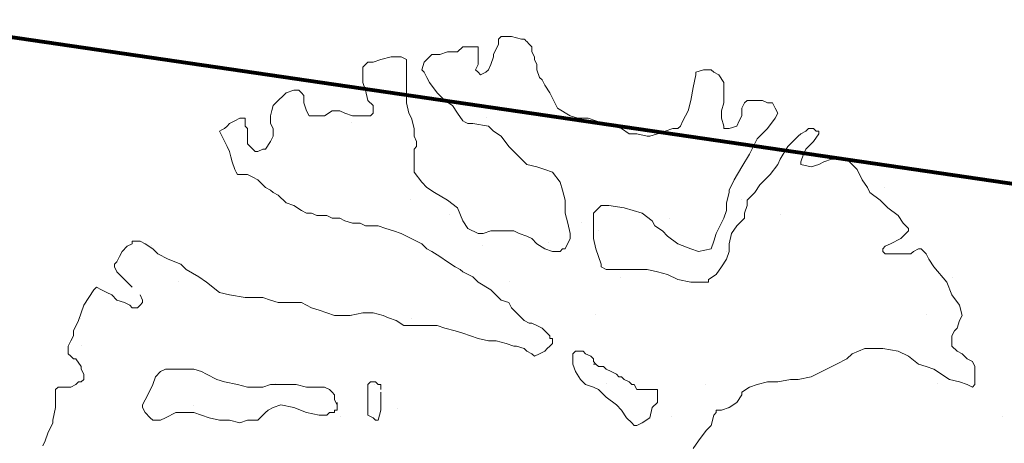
# Model space of a CAD drawing. Header units: millimetres. Extents: x -90830 to 24172, y -102460 to 73669.
# Tile 188 of 198: x 5909 to 8139, y 66570 to 67530. Entities that reach past the tile are written whole.
import ezdxf

# ---------------------------------------------------------------- set-up
doc = ezdxf.new("R2010")
doc.units = ezdxf.units.MM
doc.layers.add('Algemeen01', color=253, linetype='Continuous', lineweight=80)
doc.layers.add('Standard', color=253, linetype='Continuous', lineweight=9)

msp = doc.modelspace()

# ---------------------------------------------------------------- linework, layer by layer
at = {"layer": 'Algemeen01'}
for p, q in [((19211.9, 65536.5), (-5002.8, 69087.8)), ((17626.5, 65769.1), (176.5, 68328.2)), ((17626.5, 65769.1), (496.5, 68281.3))]:
    msp.add_line(p, q, dxfattribs=at)
at = {"layer": 'Standard'}
for p, q in [((6993.6, 67474.6), (6982, 67451.4)), ((6999.4, 67491.9), (6993.6, 67486.1)), ((6993.6, 67486.1), (6993.6, 67474.6)), ((7022.6, 67491.9), (6999.4, 67491.9)), ((7045.8, 67486.1), (7022.6, 67491.9)), ((7051.6, 67486.1), (7045.8, 67486.1)), ((7053.5, 67484.2), (7051.6, 67486.1)), ((7055.5, 67482.3), (7053.5, 67484.2)), ((7057.4, 67480.3), (7055.5, 67482.3)), ((7063.2, 67474.6), (7057.4, 67480.3)), ((7069, 67468.8), (7063.2, 67474.6)), ((6842.8, 67451.4), (6837, 67445.5)), ((6860.2, 67451.4), (6842.8, 67451.4)), ((6877.6, 67457.2), (6860.2, 67451.4)), ((6895, 67457.2), (6877.6, 67457.2)), ((6900.8, 67457.2), (6895, 67457.2)), ((6912.4, 67468.8), (6900.8, 67457.2)), ((6935.6, 67468.8), (6912.4, 67468.8)), ((6941.4, 67468.8), (6935.6, 67468.8)), ((6947.2, 67468.8), (6941.4, 67468.8)), ((6947.2, 67463), (6947.2, 67468.8)), ((6947.2, 67459.1), (6947.2, 67463)), ((6947.2, 67455.3), (6947.2, 67459.1)), ((6947.2, 67451.4), (6947.2, 67455.3)), ((6947.2, 67439.7), (6947.2, 67451.4)), ((6982, 67451.4), (6982, 67445.5)), ((7069, 67457.2), (7069, 67468.8)), ((7074.8, 67445.5), (7069, 67457.2)), ((6692, 67428.2), (6686.2, 67422.4)), ((6697.8, 67434), (6692, 67428.2)), ((6709.4, 67434), (6697.8, 67434)), ((6726.8, 67439.7), (6709.4, 67434)), ((6750, 67445.5), (6726.8, 67439.7)), ((6761.6, 67445.5), (6750, 67445.5)), ((6773.2, 67445.5), (6761.6, 67445.5)), ((6784.8, 67439.7), (6773.2, 67445.5)), ((6784.8, 67434), (6784.8, 67439.7)), ((6784.8, 67428.2), (6784.8, 67434)), ((6784.8, 67422.4), (6784.8, 67428.2)), ((6825.4, 67434), (6819.6, 67416.5)), ((6831.2, 67439.7), (6825.4, 67434)), ((6837, 67445.5), (6831.2, 67439.7)), ((6941.4, 67416.5), (6947.2, 67428.2)), ((6947.2, 67428.2), (6947.2, 67439.7)), ((6976.2, 67428.2), (6970.4, 67416.5)), ((6982, 67445.5), (6976.2, 67428.2)), ((7074.8, 67439.7), (7074.8, 67445.5)), ((7080.6, 67428.2), (7074.8, 67439.7)), ((7080.6, 67416.5), (7080.6, 67428.2)), ((6686.2, 67422.4), (6686.2, 67416.5)), ((6686.2, 67416.5), (6686.2, 67404.9)), ((6784.8, 67416.5), (6784.8, 67422.4)), ((6784.8, 67410.7), (6784.8, 67416.5)), ((6784.8, 67393.4), (6784.8, 67410.7)), ((6819.6, 67416.5), (6825.4, 67410.7)), ((6825.4, 67410.7), (6831.2, 67399.1)), ((6947.2, 67410.7), (6941.4, 67416.5)), ((6953, 67404.9), (6947.2, 67410.7)), ((6964.6, 67410.7), (6953, 67404.9)), ((6970.4, 67416.5), (6964.6, 67410.7)), ((7086.4, 67399.1), (7080.6, 67416.5)), ((7457.6, 67416.5), (7440.2, 67410.7)), ((7440.2, 67410.7), (7440.2, 67404.9)), ((7475, 67416.5), (7457.6, 67416.5)), ((7480.8, 67410.7), (7475, 67416.5)), ((7492.4, 67404.9), (7480.8, 67410.7)), ((6686.2, 67404.9), (6686.2, 67387.6)), ((6686.2, 67387.6), (6692, 67370.2)), ((6784.8, 67376), (6784.8, 67393.4)), ((6831.2, 67399.1), (6837, 67387.6)), ((6837, 67387.6), (6854.4, 67364.3)), ((7092.2, 67393.4), (7086.4, 67399.1)), ((7098, 67381.8), (7092.2, 67393.4)), ((7440.2, 67404.9), (7434.4, 67376)), ((7504, 67387.6), (7492.4, 67404.9)), ((7504, 67381.8), (7504, 67387.6)), ((6512.2, 67364.3), (6506.4, 67358.5)), ((6529.6, 67370.2), (6512.2, 67364.3)), ((6535.4, 67370.2), (6529.6, 67370.2)), ((6541.2, 67370.2), (6535.4, 67370.2)), ((6547, 67364.3), (6541.2, 67370.2)), ((6552.8, 67358.5), (6547, 67364.3)), ((6692, 67370.2), (6697.8, 67347)), ((6784.8, 67341.2), (6784.8, 67376)), ((6854.4, 67364.3), (6871.8, 67347)), ((7109.6, 67364.3), (7098, 67381.8)), ((7121.2, 67341.2), (7109.6, 67364.3)), ((7434.4, 67376), (7428.6, 67347)), ((7504, 67358.5), (7504, 67381.8)), ((6494.8, 67347), (6483.2, 67335.4)), ((6506.4, 67358.5), (6494.8, 67347)), ((6552.8, 67341.2), (6552.8, 67358.5)), ((6558.6, 67323.7), (6552.8, 67341.2)), ((6697.8, 67347), (6709.4, 67335.4)), ((6790.6, 67317.9), (6784.8, 67341.2)), ((6871.8, 67347), (6889.2, 67335.4)), ((7127, 67329.5), (7121.2, 67341.2)), ((7428.6, 67347), (7422.8, 67323.7)), ((7498.2, 67323.7), (7504, 67341.2)), ((7504, 67341.2), (7504, 67358.5)), ((7550.4, 67341.2), (7544.6, 67329.5)), ((7556.2, 67347), (7550.4, 67341.2)), ((7567.8, 67347), (7556.2, 67347)), ((7591, 67347), (7567.8, 67347)), ((7602.6, 67341.2), (7591, 67347)), ((7608.4, 67341.2), (7602.6, 67341.2)), ((7614.2, 67341.2), (7608.4, 67341.2)), ((7620, 67329.5), (7614.2, 67341.2)), ((6480.3, 67323.8), (6477.4, 67312.1)), ((6483.2, 67335.4), (6480.3, 67323.8)), ((6564.4, 67312.1), (6558.6, 67323.7)), ((6616.6, 67323.7), (6599.2, 67312.1)), ((6634, 67323.7), (6616.6, 67323.7)), ((6645.6, 67317.9), (6634, 67323.7)), ((6663, 67312.1), (6645.6, 67317.9)), ((6709.4, 67317.9), (6703.6, 67312.1)), ((6709.4, 67335.4), (6709.4, 67317.9)), ((6796.4, 67306.4), (6790.6, 67317.9)), ((6889.2, 67335.4), (6900.8, 67317.9)), ((6900.8, 67317.9), (6912.4, 67300.6)), ((7156, 67312.1), (7127, 67329.5)), ((7422.8, 67323.7), (7411.2, 67300.6)), ((7498.2, 67306.4), (7498.2, 67323.7)), ((7544.6, 67329.5), (7544.6, 67312.1)), ((7625.8, 67317.9), (7620, 67329.5)), ((7620, 67306.4), (7625.8, 67317.9)), ((6384.6, 67294.8), (6378.8, 67289)), ((6396.2, 67300.6), (6384.6, 67294.8)), ((6407.8, 67306.4), (6396.2, 67300.6)), ((6413.6, 67306.4), (6407.8, 67306.4)), ((6419.4, 67306.4), (6413.6, 67306.4)), ((6419.4, 67294.8), (6419.4, 67306.4)), ((6419.4, 67289), (6419.4, 67294.8)), ((6477.4, 67312.1), (6477.4, 67294.8)), ((6477.4, 67294.8), (6483.2, 67283.2)), ((6576, 67312.1), (6564.4, 67312.1)), ((6587.6, 67312.1), (6576, 67312.1)), ((6599.2, 67312.1), (6587.6, 67312.1)), ((6661.5, 67296.6), (6661.5, 67296.6)), ((6668.8, 67312.1), (6663, 67312.1)), ((6686.2, 67312.1), (6668.8, 67312.1)), ((6697.8, 67312.1), (6686.2, 67312.1)), ((6703.6, 67312.1), (6697.8, 67312.1)), ((6802.2, 67283.2), (6796.4, 67306.4)), ((6912.4, 67300.6), (6918.2, 67297.7)), ((6918.2, 67297.7), (6924, 67294.8)), ((6924, 67294.8), (6935.6, 67294.8)), ((6935.6, 67294.8), (6970.4, 67289)), ((6966, 67308.6), (6966, 67308.6)), ((7173.4, 67306.4), (7156, 67312.1)), ((7196.6, 67306.4), (7173.4, 67306.4)), ((7214, 67300.6), (7196.6, 67306.4)), ((7231.4, 67294.8), (7214, 67300.6)), ((7254.6, 67289), (7231.4, 67294.8)), ((7411.2, 67300.6), (7405.4, 67289)), ((7504, 67289), (7498.2, 67306.4)), ((7538.8, 67300.6), (7533, 67289)), ((7544.6, 67312.1), (7538.8, 67300.6)), ((7602.6, 67283.2), (7620, 67306.4)), ((6367.2, 67280.3), (6361.4, 67277.3)), ((6361.4, 67277.3), (6378.8, 67242.5)), ((6373, 67283.2), (6367.2, 67280.3)), ((6378.8, 67289), (6373, 67283.2)), ((6425.2, 67283.2), (6419.4, 67289)), ((6425.2, 67271.5), (6425.2, 67283.2)), ((6483.2, 67283.2), (6483.2, 67265.7)), ((6802.2, 67265.7), (6802.2, 67283.2)), ((6970.4, 67289), (6982, 67277.3)), ((6982, 67277.3), (6999.4, 67265.7)), ((7272, 67283.2), (7254.6, 67289)), ((7289.4, 67271.5), (7272, 67283.2)), ((7370.6, 67277.3), (7353.2, 67271.5)), ((7388, 67283.2), (7370.6, 67277.3)), ((7399.6, 67283.2), (7388, 67283.2)), ((7405.4, 67289), (7399.6, 67283.2)), ((7504, 67283.2), (7504, 67289)), ((7515.6, 67283.2), (7504, 67283.2)), ((7533, 67289), (7515.6, 67283.2)), ((7579.4, 67260), (7602.6, 67283.2)), ((7689.6, 67277.3), (7678, 67271.5)), ((7695.4, 67283.2), (7689.6, 67277.3)), ((7701.2, 67283.2), (7695.4, 67283.2)), ((7707, 67283.2), (7701.2, 67283.2)), ((7712.8, 67277.3), (7707, 67283.2)), ((7718.6, 67277.3), (7712.8, 67277.3)), ((7718.6, 67271.5), (7718.6, 67277.3)), ((6425.2, 67265.7), (6425.2, 67271.5)), ((6425.2, 67260), (6425.2, 67265.7)), ((6425.2, 67254.2), (6425.2, 67260)), ((6425.2, 67248.4), (6425.2, 67254.2)), ((6477.4, 67254.2), (6465.8, 67236.7)), ((6483.2, 67265.7), (6477.4, 67254.2)), ((6808, 67254.2), (6802.2, 67265.7)), ((6808, 67248.4), (6808, 67254.2)), ((6999.4, 67265.7), (7016.8, 67242.5)), ((7306.8, 67271.5), (7289.4, 67271.5)), ((7330, 67265.7), (7306.8, 67271.5)), ((7335.8, 67265.7), (7330, 67265.7)), ((7353.2, 67271.5), (7335.8, 67265.7)), ((7562, 67225.1), (7579.4, 67260)), ((7672.2, 67265.7), (7649, 67242.5)), ((7678, 67271.5), (7672.2, 67265.7)), ((7689.6, 67236.7), (7707, 67254.2)), ((7707, 67254.2), (7718.6, 67271.5)), ((6378.8, 67242.5), (6384.6, 67230.9)), ((6384.6, 67230.9), (6387.5, 67219.4)), ((6431, 67242.5), (6425.2, 67248.4)), ((6433.9, 67239.6), (6431, 67242.5)), ((6436.8, 67236.7), (6433.9, 67239.6)), ((6442.6, 67230.9), (6436.8, 67236.7)), ((6448.4, 67230.9), (6442.6, 67230.9)), ((6460, 67236.7), (6448.4, 67230.9)), ((6465.8, 67236.7), (6460, 67236.7)), ((6802.2, 67236.7), (6808, 67242.5)), ((6802.2, 67207.8), (6802.2, 67236.7)), ((6808, 67242.5), (6808, 67248.4)), ((7016.8, 67242.5), (7040, 67219.4)), ((7649, 67242.5), (7631.6, 67213.6)), ((7683.8, 67225.1), (7689.6, 67236.7)), ((6387.5, 67219.4), (6390.4, 67207.8)), ((6390.4, 67207.8), (6396.2, 67190.3)), ((6802.2, 67184.5), (6802.2, 67207.8)), ((7040, 67219.4), (7057.4, 67202)), ((7544.6, 67196.2), (7562, 67225.1)), ((7631.6, 67213.6), (7625.8, 67202)), ((7678, 67207.8), (7683.8, 67225.1)), ((7678, 67202), (7678, 67207.8)), ((7730.2, 67207.8), (7718.6, 67202)), ((7747.6, 67213.6), (7730.2, 67207.8)), ((7765, 67213.6), (7747.6, 67213.6)), ((7782.4, 67213.6), (7765, 67213.6)), ((7794, 67202), (7782.4, 67213.6)), ((6396.2, 67190.3), (6399.1, 67184.5)), ((6399.1, 67184.5), (6402, 67178.8)), ((6819.6, 67161.4), (6802.2, 67184.5)), ((7057.4, 67202), (7080.6, 67196.2)), ((7080.6, 67196.2), (7098, 67190.3)), ((7098, 67190.3), (7115.4, 67184.5)), ((7115.4, 67184.5), (7132.8, 67161.4)), ((7527.2, 67167.2), (7544.6, 67196.2)), ((7625.8, 67202), (7608.4, 67178.8)), ((7701.2, 67196.2), (7678, 67202)), ((7718.6, 67202), (7701.2, 67196.2)), ((7805.6, 67190.3), (7794, 67202)), ((7817.2, 67167.2), (7805.6, 67190.3)), ((6402, 67178.8), (6407.8, 67178.8)), ((6407.8, 67178.8), (6419.4, 67178.8)), ((6419.4, 67178.8), (6425.2, 67178.8)), ((6425.2, 67178.8), (6436.8, 67173)), ((6436.8, 67173), (6448.4, 67167.2)), ((6448.4, 67167.2), (6460, 67155.5)), ((6831.2, 67149.7), (6819.6, 67161.4)), ((7132.8, 67161.4), (7138.6, 67143.9)), ((7515.6, 67143.9), (7527.2, 67167.2)), ((7608.4, 67178.8), (7585.2, 67155.5)), ((7828.8, 67149.7), (7817.2, 67167.2)), ((6460, 67155.5), (6465.8, 67149.7)), ((6465.8, 67149.7), (6477.4, 67143.9)), ((6477.4, 67143.9), (6483.2, 67138.1)), ((6483.2, 67138.1), (6494.8, 67132.4)), ((6848.6, 67138.1), (6831.2, 67149.7)), ((6877.6, 67120.8), (6848.6, 67138.1)), ((7138.6, 67143.9), (7144.4, 67120.8)), ((7509.8, 67115), (7515.6, 67138.1)), ((7515.6, 67138.1), (7515.6, 67143.9)), ((7573.6, 67138.1), (7556.2, 67120.8)), ((7585.2, 67155.5), (7573.6, 67138.1)), ((7834.6, 67138.1), (7828.8, 67149.7)), ((7857.8, 67120.8), (7834.6, 67138.1)), ((7867.5, 67149.6), (7867.5, 67149.6)), ((6494.8, 67132.4), (6512.2, 67115)), ((6793.5, 67123.3), (6793.5, 67123.3)), ((6900.8, 67103.3), (6877.6, 67120.8)), ((7144.4, 67120.8), (7144.4, 67109.2)), ((7543.5, 67123.3), (7543.5, 67123.3)), ((7556.2, 67120.8), (7556.2, 67109.2)), ((7875.2, 67103.3), (7857.8, 67120.8)), ((6512.2, 67115), (6529.6, 67109.2)), ((6529.6, 67109.2), (6547, 67097.5)), ((6547, 67097.5), (6558.6, 67091.8)), ((6912.4, 67074.4), (6900.8, 67103.3)), ((7144.4, 67109.2), (7144.4, 67091.8)), ((7208.2, 67091.8), (7225.6, 67109.2)), ((7225.6, 67109.2), (7243, 67109.2)), ((7243, 67109.2), (7277.8, 67103.3)), ((7277.8, 67103.3), (7318.4, 67091.8)), ((7504, 67080.2), (7509.8, 67097.5)), ((7509.8, 67097.5), (7509.8, 67115)), ((7556.2, 67109.2), (7550.4, 67091.8)), ((7898.4, 67086), (7875.2, 67103.3)), ((6558.6, 67091.8), (6570.2, 67091.8)), ((6570.2, 67091.8), (6581.8, 67086)), ((6581.8, 67086), (6593.4, 67086)), ((6593.4, 67086), (6605, 67086)), ((6605, 67086), (6616.6, 67080.2)), ((6616.6, 67080.2), (6634, 67080.2)), ((6630.8, 67079.1), (6630.8, 67079.1)), ((6634, 67080.2), (6645.6, 67074.4)), ((6645.6, 67074.4), (6663, 67068.5)), ((6882, 67088.8), (6882, 67088.8)), ((6924, 67056.9), (6912.4, 67074.4)), ((7144.4, 67091.8), (7150.2, 67068.5)), ((7208.2, 67086), (7208.2, 67091.8)), ((7208.2, 67080.2), (7208.2, 67086)), ((7208.2, 67062.7), (7208.2, 67080.2)), ((7318.4, 67091.8), (7341.6, 67074.4)), ((7341.6, 67074.4), (7347.4, 67062.7)), ((7380.8, 67079.1), (7380.8, 67079.1)), ((7486.6, 67045.4), (7504, 67080.2)), ((7550.4, 67080.2), (7533, 67062.7)), ((7550.4, 67091.8), (7550.4, 67080.2)), ((7632, 67088.8), (7632, 67088.8)), ((7910, 67068.5), (7898.4, 67086)), ((6663, 67068.5), (6674.6, 67068.5)), ((6674.6, 67068.5), (6680.4, 67068.5)), ((6680.4, 67068.5), (6692, 67062.7)), ((6692, 67062.7), (6703.6, 67062.7)), ((6703.6, 67062.7), (6721, 67062.7)), ((6721, 67062.7), (6738.4, 67056.9)), ((6738.4, 67056.9), (6755.8, 67051.1)), ((6755.8, 67051.1), (6773.2, 67045.4)), ((6947.2, 67045.4), (6924, 67056.9)), ((6976.2, 67051.1), (6958.8, 67045.4)), ((6993.6, 67051.1), (6976.2, 67051.1)), ((7005.2, 67051.1), (6993.6, 67051.1)), ((7028.4, 67051.1), (7005.2, 67051.1)), ((7040, 67045.4), (7028.4, 67051.1)), ((7150.2, 67068.5), (7156, 67045.4)), ((7182, 67070.8), (7182, 67070.8)), ((7208.2, 67033.8), (7208.2, 67062.7)), ((7218.8, 67052.8), (7218.8, 67052.8)), ((7347.4, 67062.7), (7364.8, 67051.1)), ((7364.8, 67051.1), (7376.4, 67039.6)), ((7533, 67062.7), (7521.4, 67045.4)), ((7915.8, 67062.7), (7910, 67068.5)), ((7921.6, 67056.9), (7915.8, 67062.7)), ((7915.8, 67045.4), (7921.6, 67051.1)), ((7921.6, 67051.1), (7921.6, 67056.9)), ((6170, 67028), (6164.2, 67028)), ((6164.2, 67028), (6164.2, 67022.2)), ((6175.8, 67028), (6170, 67028)), ((6181.6, 67028), (6175.8, 67028)), ((6193.2, 67022.2), (6181.6, 67028)), ((6773.2, 67045.4), (6784.8, 67039.6)), ((6784.8, 67039.6), (6808, 67028)), ((6808, 67028), (6819.6, 67022.2)), ((6958.8, 67045.4), (6947.2, 67045.4)), ((7057.4, 67039.6), (7040, 67045.4)), ((7069, 67033.8), (7057.4, 67039.6)), ((7080.6, 67022.2), (7069, 67033.8)), ((7156, 67033.8), (7144.4, 67010.5)), ((7156, 67045.4), (7156, 67039.6)), ((7156, 67039.6), (7156, 67033.8)), ((7214, 67010.5), (7208.2, 67033.8)), ((7376.4, 67039.6), (7399.6, 67022.2)), ((7475, 67010.5), (7480.8, 67028)), ((7480.8, 67028), (7486.6, 67045.4)), ((7521.4, 67045.4), (7515.6, 67022.2)), ((7881, 67022.2), (7904.2, 67033.8)), ((7904.2, 67033.8), (7915.8, 67045.4)), ((6141, 67004.8), (6135.2, 66993.2)), ((6152.6, 67016.3), (6141, 67004.8)), ((6164.2, 67022.2), (6152.6, 67016.3)), ((6210.6, 67010.5), (6193.2, 67022.2)), ((6207.8, 67017.6), (6207.8, 67017.6)), ((6222.2, 66999), (6210.6, 67010.5)), ((6819.6, 67022.2), (6831.2, 67010.5)), ((6831.2, 67010.5), (6842.8, 67004.8)), ((6842.8, 67004.8), (6860.2, 66993.2)), ((6957.8, 67017.6), (6957.8, 67017.6)), ((7098, 67010.5), (7080.6, 67022.2)), ((7115.4, 67004.8), (7098, 67010.5)), ((7107, 67025.8), (7107, 67025.8)), ((7132.8, 67004.8), (7115.4, 67004.8)), ((7138.6, 67010.5), (7132.8, 67004.8)), ((7144.4, 67010.5), (7138.6, 67010.5)), ((7219.8, 66993.2), (7214, 67010.5)), ((7399.6, 67022.2), (7428.6, 67010.5)), ((7428.6, 67010.5), (7446, 67004.8)), ((7446, 67004.8), (7475, 67010.5)), ((7515.6, 67004.8), (7509.8, 66987.4)), ((7510.5, 67004.1), (7510.5, 67004.1)), ((7515.6, 67022.2), (7515.6, 67004.8)), ((7863.6, 67010.5), (7869.4, 67016.3)), ((7863.6, 67004.8), (7863.6, 67010.5)), ((7869.4, 66999), (7863.6, 67004.8)), ((7869.4, 67016.3), (7881, 67022.2)), ((7933.2, 67004.8), (7927.4, 66999)), ((7944.8, 67010.5), (7933.2, 67004.8)), ((7950.6, 67010.5), (7944.8, 67010.5)), ((7956.4, 67004.8), (7950.6, 67010.5)), ((7962.2, 66999), (7956.4, 67004.8)), ((6135.2, 66993.2), (6129.4, 66981.5)), ((6245.4, 66987.4), (6222.2, 66999)), ((6274.4, 66975.7), (6245.4, 66987.4)), ((6860.2, 66993.2), (6877.6, 66981.5)), ((7225.6, 66975.7), (7219.8, 66993.2)), ((7509.8, 66987.4), (7498.2, 66969.9)), ((7886.8, 66999), (7869.4, 66999)), ((7910, 66999), (7886.8, 66999)), ((7927.4, 66999), (7910, 66999)), ((7968, 66987.4), (7962.2, 66999)), ((7979.6, 66969.9), (7968, 66987.4)), ((6129.4, 66981.5), (6123.6, 66975.7)), ((6123.6, 66975.7), (6123.6, 66969.9)), ((6123.6, 66969.9), (6129.4, 66958.4)), ((6286, 66964.1), (6274.4, 66975.7)), ((6315, 66946.8), (6286, 66964.1)), ((6877.6, 66981.5), (6895, 66969.9)), ((6895, 66969.9), (6906.6, 66964.1)), ((6906.6, 66964.1), (6912.4, 66958.4)), ((7225.6, 66969.9), (7225.6, 66975.7)), ((7237.2, 66964.1), (7225.6, 66969.9)), ((7254.6, 66964.1), (7237.2, 66964.1)), ((7272, 66964.1), (7254.6, 66964.1)), ((7306.8, 66964.1), (7272, 66964.1)), ((7330, 66964.1), (7306.8, 66964.1)), ((7353.2, 66958.4), (7330, 66964.1)), ((7498.2, 66969.9), (7486.6, 66952.6)), ((8008.6, 66935.2), (7979.6, 66969.9)), ((6129.4, 66958.4), (6135.2, 66952.6)), ((6135.2, 66952.6), (6164.2, 66923.5)), ((6332.4, 66935.2), (6315, 66946.8)), ((6912.4, 66958.4), (6935.6, 66946.8)), ((6935.6, 66946.8), (6947.2, 66935.2)), ((7270.5, 66946.3), (7270.5, 66946.3)), ((7376.4, 66952.6), (7353.2, 66958.4)), ((7399.6, 66941), (7376.4, 66952.6)), ((7428.6, 66935.2), (7399.6, 66941)), ((7486.6, 66952.6), (7469.2, 66941)), ((7469.2, 66941), (7469.2, 66935.2)), ((8020.5, 66946.3), (8020.5, 66946.3)), ((6077.2, 66917.8), (6065.6, 66900.4)), ((6083, 66923.5), (6077.2, 66917.8)), ((6094.6, 66917.8), (6083, 66923.5)), ((6106.2, 66912), (6094.6, 66917.8)), ((6269.3, 66936.6), (6269.3, 66936.6)), ((6361.4, 66912), (6332.4, 66935.2)), ((6947.2, 66935.2), (6976.2, 66917.8)), ((6976.2, 66917.8), (6982, 66912)), ((7019.3, 66936.6), (7019.3, 66936.6)), ((7451.8, 66935.2), (7428.6, 66935.2)), ((7469.2, 66935.2), (7451.8, 66935.2)), ((8020.2, 66906.2), (8008.6, 66935.2)), ((6065.6, 66900.4), (6054, 66882.9)), ((6117.8, 66906.2), (6106.2, 66912)), ((6129.4, 66894.5), (6117.8, 66906.2)), ((6146.8, 66888.7), (6129.4, 66894.5)), ((6181.6, 66906.2), (6187.4, 66894.5)), ((6187.4, 66894.5), (6187.4, 66888.7)), ((6384.6, 66906.2), (6361.4, 66912)), ((6419.4, 66900.4), (6384.6, 66906.2)), ((6448.4, 66900.4), (6419.4, 66900.4)), ((6460, 66900.4), (6448.4, 66900.4)), ((6477.4, 66894.5), (6460, 66900.4)), ((6494.8, 66888.7), (6477.4, 66894.5)), ((6982, 66912), (6999.4, 66894.5)), ((6999.4, 66894.5), (7016.8, 66888.7)), ((8037.6, 66882.9), (8020.2, 66906.2)), ((6054, 66882.9), (6048.2, 66865.6)), ((6158.4, 66882.9), (6146.8, 66888.7)), ((6164.2, 66877.2), (6158.4, 66882.9)), ((6175.8, 66877.2), (6164.2, 66877.2)), ((6181.6, 66882.9), (6175.8, 66877.2)), ((6187.4, 66888.7), (6181.6, 66882.9)), ((6518, 66888.7), (6494.8, 66888.7)), ((6547, 66888.7), (6518, 66888.7)), ((6570.2, 66877.2), (6547, 66888.7)), ((6587.6, 66871.4), (6570.2, 66877.2)), ((6605, 66865.6), (6587.6, 66871.4)), ((7016.8, 66888.7), (7022.6, 66877.2)), ((7022.6, 66877.2), (7034.2, 66865.6)), ((8043.4, 66859.8), (8037.6, 66882.9)), ((6042.4, 66848.2), (6030.8, 66825)), ((6048.2, 66865.6), (6042.4, 66848.2)), ((6047.3, 66852.6), (6047.3, 66852.6)), ((6622.4, 66859.8), (6605, 66865.6)), ((6639.8, 66859.8), (6622.4, 66859.8)), ((6657.2, 66859.8), (6639.8, 66859.8)), ((6686.2, 66865.6), (6657.2, 66859.8)), ((6660.8, 66860.8), (6660.8, 66860.8)), ((6709.4, 66865.6), (6686.2, 66865.6)), ((6732.6, 66859.8), (6709.4, 66865.6)), ((6744.2, 66854), (6732.6, 66859.8)), ((6761.6, 66848.2), (6744.2, 66854)), ((6779, 66836.5), (6761.6, 66848.2)), ((6797.3, 66852.6), (6797.3, 66852.6)), ((7034.2, 66865.6), (7045.8, 66854)), ((7045.8, 66854), (7051.6, 66848.2)), ((7051.6, 66848.2), (7063.2, 66842.3)), ((7212, 66860.8), (7212, 66860.8)), ((7962, 66860.8), (7962, 66860.8)), ((8031.8, 66830.8), (8037.6, 66848.2)), ((8037.6, 66848.2), (8043.4, 66859.8)), ((6802.2, 66836.5), (6779, 66836.5)), ((6819.6, 66836.5), (6802.2, 66836.5)), ((6831.2, 66836.5), (6819.6, 66836.5)), ((6854.4, 66836.5), (6831.2, 66836.5)), ((6871.8, 66830.8), (6854.4, 66836.5)), ((6895, 66825), (6871.8, 66830.8)), ((7063.2, 66842.3), (7069, 66842.3)), ((7069, 66842.3), (7080.6, 66836.5)), ((7080.6, 66836.5), (7092.2, 66830.8)), ((7092.2, 66830.8), (7103.8, 66819.2)), ((8026, 66825), (8031.8, 66830.8)), ((8027.3, 66826.3), (8031.8, 66830.8)), ((6030.8, 66813.4), (6025, 66801.7)), ((6030.8, 66825), (6030.8, 66813.4)), ((6912.4, 66819.2), (6895, 66825)), ((6929.8, 66813.4), (6912.4, 66819.2)), ((6947.2, 66807.5), (6929.8, 66813.4)), ((6970.4, 66801.7), (6947.2, 66807.5)), ((7103.8, 66819.2), (7109.6, 66813.4)), ((7109.6, 66813.4), (7109.6, 66807.5)), ((7109.6, 66807.5), (7115.4, 66807.5)), ((7115.4, 66807.5), (7115.4, 66801.7)), ((8020.2, 66813.4), (8026, 66825)), ((8020.2, 66807.5), (8020.2, 66813.4)), ((8020.2, 66801.7), (8020.2, 66807.5)), ((6025, 66801.7), (6019.2, 66790.2)), ((6019.2, 66790.2), (6019.2, 66784.4)), ((6019.2, 66784.4), (6019.2, 66772.8)), ((6049.5, 66792.6), (6049.5, 66792.6)), ((6987.8, 66801.7), (6970.4, 66801.7)), ((7011, 66795.9), (6987.8, 66801.7)), ((7028.4, 66790.2), (7011, 66795.9)), ((7034.2, 66790.2), (7028.4, 66790.2)), ((7051.6, 66784.4), (7034.2, 66790.2)), ((7057.4, 66778.6), (7051.6, 66784.4)), ((7103.8, 66784.4), (7098, 66778.6)), ((7109.6, 66790.2), (7103.8, 66784.4)), ((7115.4, 66795.9), (7109.6, 66790.2)), ((7115.4, 66801.7), (7115.4, 66795.9)), ((7794, 66772.8), (7823, 66784.4)), ((7823, 66784.4), (7840.4, 66784.4)), ((7840.4, 66784.4), (7863.6, 66784.4)), ((7863.6, 66784.4), (7898.4, 66778.6)), ((8020.2, 66790.2), (8020.2, 66801.7)), ((8031.8, 66778.6), (8020.2, 66790.2)), ((6019.2, 66772.8), (6025, 66767)), ((6025, 66767), (6030.8, 66761.2)), ((6030.8, 66761.2), (6036.6, 66761.2)), ((6036.6, 66761.2), (6048.2, 66743.8)), ((7069, 66772.8), (7057.4, 66778.6)), ((7074.8, 66767), (7069, 66772.8)), ((7086.4, 66772.8), (7074.8, 66767)), ((7098, 66778.6), (7086.4, 66772.8)), ((7167.6, 66778.6), (7161.8, 66772.8)), ((7161.8, 66772.8), (7161.8, 66761.2)), ((7161.8, 66761.2), (7161.8, 66749.5)), ((7173.4, 66778.6), (7167.6, 66778.6)), ((7185, 66778.6), (7173.4, 66778.6)), ((7190.8, 66772.8), (7185, 66778.6)), ((7202.4, 66767), (7190.8, 66772.8)), ((7208.2, 66761.2), (7202.4, 66767)), ((7208.2, 66755.3), (7208.2, 66761.2)), ((7759.2, 66749.5), (7782.4, 66761.2)), ((7782.4, 66761.2), (7794, 66772.8)), ((7898.4, 66778.6), (7921.6, 66767)), ((7921.6, 66767), (7944.8, 66749.5)), ((8043.4, 66772.8), (8031.8, 66778.6)), ((8055, 66761.2), (8043.4, 66772.8)), ((8066.6, 66755.3), (8055, 66761.2)), ((6048.2, 66743.8), (6048.2, 66738)), ((6048.2, 66738), (6054, 66726.4)), ((6239.6, 66738), (6228, 66732.2)), ((6262.8, 66738), (6239.6, 66738)), ((6274.4, 66738), (6262.8, 66738)), ((6286, 66738), (6274.4, 66738)), ((6303.4, 66738), (6286, 66738)), ((6320.8, 66732.2), (6303.4, 66738)), ((7161.8, 66749.5), (7167.6, 66732.2)), ((7214, 66749.5), (7208.2, 66755.3)), ((7208.2, 66749.5), (7214, 66749.5)), ((7214, 66749.5), (7208.2, 66749.5)), ((7219.8, 66743.8), (7214, 66749.5)), ((7231.4, 66743.8), (7219.8, 66743.8)), ((7237.2, 66738), (7231.4, 66743.8)), ((7248.8, 66732.2), (7237.2, 66738)), ((7701.2, 66720.5), (7736, 66738)), ((7736, 66738), (7759.2, 66749.5)), ((7944.8, 66749.5), (7962.2, 66743.8)), ((7962.2, 66743.8), (7979.6, 66738)), ((7979.6, 66738), (8014.4, 66714.7)), ((8072.4, 66743.8), (8066.6, 66755.3)), ((8072.4, 66732.2), (8072.4, 66743.8)), ((6054, 66714.7), (6048.2, 66708.9)), ((6054, 66726.4), (6054, 66714.7)), ((6216.4, 66720.5), (6210.6, 66703.2)), ((6228, 66732.2), (6216.4, 66720.5)), ((6332.4, 66726.4), (6320.8, 66732.2)), ((6355.6, 66714.7), (6332.4, 66726.4)), ((6373, 66708.9), (6355.6, 66714.7)), ((7167.6, 66732.2), (7179.2, 66714.7)), ((7179.2, 66714.7), (7190.8, 66703.2)), ((7260.4, 66726.4), (7248.8, 66732.2)), ((7266.2, 66720.5), (7260.4, 66726.4)), ((7272, 66720.5), (7266.2, 66720.5)), ((7277.8, 66714.7), (7272, 66720.5)), ((7289.4, 66708.9), (7277.8, 66714.7)), ((7625.8, 66708.9), (7654.8, 66714.7)), ((7654.8, 66714.7), (7672.2, 66714.7)), ((7672.2, 66714.7), (7701.2, 66720.5)), ((8014.4, 66714.7), (8037.6, 66708.9)), ((8072.4, 66714.7), (8072.4, 66732.2)), ((8072.4, 66708.9), (8072.4, 66714.7)), ((5996, 66697.4), (5990.2, 66691.6)), ((6001.8, 66697.4), (5996, 66697.4)), ((6013.4, 66697.4), (6001.8, 66697.4)), ((6019.2, 66697.4), (6013.4, 66697.4)), ((6025, 66697.4), (6019.2, 66697.4)), ((6036.6, 66703.2), (6025, 66697.4)), ((6042.4, 66708.9), (6036.6, 66703.2)), ((6048.2, 66708.9), (6042.4, 66708.9)), ((6210.6, 66703.2), (6199, 66680)), ((6402, 66703.2), (6373, 66708.9)), ((6425.2, 66697.4), (6402, 66703.2)), ((6442.6, 66697.4), (6425.2, 66697.4)), ((6460, 66697.4), (6442.6, 66697.4)), ((6477.4, 66703.2), (6460, 66697.4)), ((6494.8, 66703.2), (6477.4, 66703.2)), ((6488.3, 66705.6), (6488.3, 66705.6)), ((6512.2, 66703.2), (6494.8, 66703.2)), ((6535.4, 66703.2), (6512.2, 66703.2)), ((6558.6, 66697.4), (6535.4, 66703.2)), ((6570.2, 66697.4), (6558.6, 66697.4)), ((6587.6, 66697.4), (6570.2, 66697.4)), ((6599.2, 66697.4), (6587.6, 66697.4)), ((6610.8, 66691.6), (6599.2, 66697.4)), ((6703.6, 66708.9), (6697.8, 66703.2)), ((6697.8, 66703.2), (6697.8, 66691.6)), ((6715.2, 66708.9), (6703.6, 66708.9)), ((6713.3, 66704.1), (6713.3, 66704.1)), ((6721, 66703.2), (6715.2, 66708.9)), ((6726.8, 66703.2), (6721, 66703.2)), ((6726.8, 66697.4), (6726.8, 66703.2)), ((6726.8, 66691.6), (6726.8, 66697.4)), ((7190.8, 66703.2), (7208.2, 66697.4)), ((7208.2, 66697.4), (7219.8, 66691.6)), ((7238.3, 66705.6), (7238.3, 66705.6)), ((7295.2, 66703.2), (7289.4, 66708.9)), ((7301, 66703.2), (7295.2, 66703.2)), ((7306.8, 66691.6), (7301, 66703.2)), ((7463.3, 66704.1), (7463.3, 66704.1)), ((7544.6, 66685.8), (7562, 66697.4)), ((7562, 66697.4), (7579.4, 66703.2)), ((7579.4, 66703.2), (7602.6, 66708.9)), ((7602.6, 66708.9), (7625.8, 66708.9)), ((7988.3, 66705.6), (7988.3, 66705.6)), ((8037.6, 66708.9), (8055, 66703.2)), ((8055, 66703.2), (8066.6, 66697.4)), ((8066.6, 66697.4), (8072.4, 66703.2)), ((8072.4, 66703.2), (8072.4, 66708.9)), ((5990.2, 66691.6), (5990.2, 66685.8)), ((5990.2, 66685.8), (5990.2, 66674.2)), ((5990.2, 66674.2), (5990.2, 66662.6)), ((6199, 66680), (6193.2, 66668.3)), ((6616.6, 66685.8), (6610.8, 66691.6)), ((6622.4, 66680), (6616.6, 66685.8)), ((6622.4, 66674.2), (6622.4, 66680)), ((6622.4, 66668.3), (6622.4, 66674.2)), ((6697.8, 66691.6), (6697.8, 66674.2)), ((6697.8, 66674.2), (6697.8, 66651)), ((6726.8, 66680), (6726.8, 66685.8)), ((6726.8, 66668.3), (6726.8, 66680)), ((7219.8, 66691.6), (7237.2, 66674.2)), ((7237.2, 66674.2), (7260.4, 66656.8)), ((7312.6, 66691.6), (7306.8, 66691.6)), ((7318.4, 66691.6), (7312.6, 66691.6)), ((7330, 66691.6), (7318.4, 66691.6)), ((7341.6, 66691.6), (7330, 66691.6)), ((7353.2, 66691.6), (7341.6, 66691.6)), ((7353.2, 66685.8), (7353.2, 66691.6)), ((7353.2, 66680), (7353.2, 66685.8)), ((7353.2, 66662.6), (7353.2, 66680)), ((7533, 66662.6), (7544.6, 66680)), ((7544.6, 66680), (7544.6, 66685.8)), ((5990.2, 66651), (5984.4, 66621.9)), ((5990.2, 66662.6), (5990.2, 66651)), ((6193.2, 66668.3), (6187.4, 66656.8)), ((6187.4, 66656.8), (6187.4, 66651)), ((6187.4, 66651), (6193.2, 66639.4)), ((6302.3, 66655.3), (6302.3, 66655.3)), ((6471.6, 66645.2), (6483.2, 66651)), ((6483.2, 66651), (6500.6, 66656.8)), ((6500.6, 66656.8), (6529.6, 66651)), ((6529.6, 66651), (6558.6, 66639.4)), ((6628.2, 66656.8), (6622.4, 66668.3)), ((6628.2, 66656.8), (6628.2, 66662.6)), ((6628.2, 66645.2), (6628.2, 66656.8)), ((6628.2, 66645.2), (6628.2, 66656.8)), ((6697.8, 66651), (6697.8, 66633.5)), ((6726.8, 66662.6), (6726.8, 66668.3)), ((6726.8, 66645.2), (6726.8, 66662.6)), ((6764.3, 66647.8), (6764.3, 66647.8)), ((7260.4, 66656.8), (7272, 66645.2)), ((7335.8, 66627.7), (7341.6, 66651)), ((7341.6, 66651), (7353.2, 66662.6)), ((7498.2, 66645.2), (7515.6, 66651)), ((7514.3, 66647.8), (7514.3, 66647.8)), ((7515.6, 66651), (7533, 66662.6)), ((6193.2, 66639.4), (6204.8, 66627.7)), ((6204.8, 66627.7), (6210.6, 66621.9)), ((6228, 66621.9), (6239.6, 66627.7)), ((6239.6, 66627.7), (6262.8, 66639.4)), ((6262.8, 66639.4), (6280.2, 66639.4)), ((6280.2, 66639.4), (6303.4, 66639.4)), ((6303.4, 66639.4), (6320.8, 66633.5)), ((6320.8, 66633.5), (6338.2, 66627.7)), ((6338.2, 66627.7), (6361.4, 66621.9)), ((6448.4, 66621.9), (6460, 66633.5)), ((6460, 66633.5), (6465.8, 66639.4)), ((6465.8, 66639.4), (6471.6, 66645.2)), ((6558.6, 66639.4), (6587.6, 66633.5)), ((6587.6, 66633.5), (6605, 66633.5)), ((6605, 66633.5), (6610.8, 66639.4)), ((6610.8, 66639.4), (6616.6, 66639.4)), ((6616.6, 66639.4), (6622.4, 66639.4)), ((6622.4, 66639.4), (6622.4, 66645.2)), ((6622.4, 66645.2), (6628.2, 66645.2)), ((6635.3, 66631.3), (6635.3, 66631.3)), ((6697.8, 66633.5), (6709.4, 66627.7)), ((6709.4, 66627.7), (6715.2, 66621.9)), ((6721, 66621.9), (6726.8, 66645.2)), ((7272, 66645.2), (7283.6, 66627.7)), ((7283.6, 66627.7), (7295.2, 66616.2)), ((7318.4, 66616.2), (7335.8, 66627.7)), ((7385.3, 66631.3), (7385.3, 66631.3)), ((7475, 66610.4), (7480.8, 66633.5)), ((7480.8, 66633.5), (7486.6, 66639.4)), ((7486.6, 66639.4), (7486.6, 66645.2)), ((7486.6, 66645.2), (7498.2, 66645.2)), ((8135.3, 66631.3), (8135.3, 66631.3)), ((5984.4, 66616.2), (5972.8, 66593)), ((5984.4, 66621.9), (5984.4, 66616.2)), ((6210.6, 66621.9), (6228, 66621.9)), ((6361.4, 66621.9), (6384.6, 66621.9)), ((6384.6, 66621.9), (6407.8, 66616.2)), ((6407.8, 66616.2), (6425.2, 66621.9)), ((6425.2, 66621.9), (6442.6, 66621.9)), ((6442.6, 66621.9), (6448.4, 66621.9)), ((6715.2, 66621.9), (6721, 66621.9)), ((7295.2, 66616.2), (7301, 66610.4)), ((7301, 66610.4), (7306.8, 66610.4)), ((7306.8, 66610.4), (7318.4, 66616.2)), ((7463.4, 66598.8), (7475, 66610.4)), ((5972.8, 66593), (5967, 66575.6)), ((7446, 66575.6), (7463.4, 66598.8)), ((5967, 66575.6), (5961.2, 66564)), ((7434.4, 66558.2), (7446, 66575.6))]:
    msp.add_line(p, q, dxfattribs=at)

doc.saveas('drawing.dxf')
